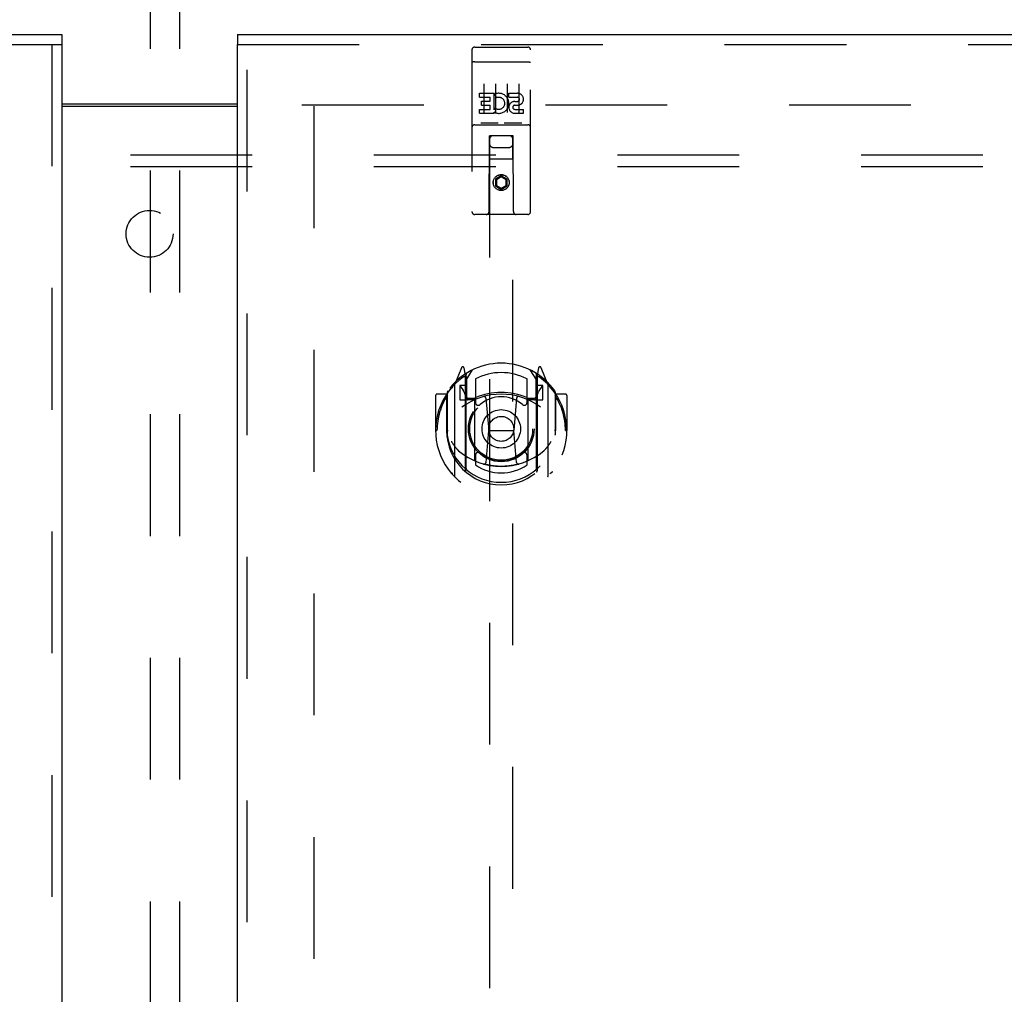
# Model space of a CAD drawing. Header units: inches. Extents: x 0 to 236, y 0 to 153.
# Tile 50 of 95: x 90 to 101, y 82 to 92. Entities that reach past the tile are written whole.
import ezdxf

# ---------------------------------------------------------------- set-up
doc = ezdxf.new("R2010")
doc.units = ezdxf.units.IN
doc.header["$LTSCALE"] = 12.986111
doc.header["$MEASUREMENT"] = 0
doc.linetypes.add('HIDDEN', pattern=[0.2, 0.1, -0.1])
doc.layers.get('0').update_dxf_attribs({"linetype": 'CONTINUOUS'})
for name, color, linetype in [('DEFAULT_2', 8, 'HIDDEN'), ('DOOR_2_ASSEMBLY', 7, 'CONTINUOUS'), ('DOOR_3_ASSEMBLY', 7, 'CONTINUOUS'), ('SUBPANELS', 7, 'CONTINUOUS')]:
    doc.layers.add(name, color=color, linetype=linetype)

msp = doc.modelspace()

# ---------------------------------------------------------------- linework, layer by layer
at = {"color": 7, "linetype": 'Continuous'}
msp.add_line((90.926, 91.537), (92.801, 91.537), dxfattribs=at)
at = {"color": 3, "linetype": 'Continuous'}
msp.add_line((90.926, 91.512), (92.801, 91.512), dxfattribs=at)
at = {"layer": 'DEFAULT_2', "color": 8, "linetype": 'HIDDEN'}
for p, q in [((91.872, 58.361), (91.872, 93.357)), ((92.184, 58.361), (92.184, 93.357)), ((93.488, 91.527), (128.488, 91.527)), ((93.613, 91.512), (93.613, 18.542))]:
    msp.add_line(p, q, dxfattribs=at)
at = {"layer": 'DOOR_2_ASSEMBLY', "color": 7, "linetype": 'Continuous'}
msp.add_line((92.801, 92.277), (92.801, 92.173), dxfattribs=at)
at = {"layer": 'DOOR_2_ASSEMBLY', "color": 3, "linetype": 'Continuous'}
for p, q in [((92.801, 92.277), (129.738, 92.277)), ((92.801, 17.881), (92.801, 92.173))]:
    msp.add_line(p, q, dxfattribs=at)
at = {"layer": 'DOOR_2_ASSEMBLY', "color": 8, "linetype": 'HIDDEN'}
for p, q in [((92.801, 92.173), (129.738, 92.173)), ((92.905, 17.881), (92.905, 92.173)), ((95.301, 92.114), (95.301, 90.389)), ((95.331, 92.144), (95.896, 92.144)), ((95.926, 90.389), (95.926, 92.114)), ((95.317, 91.985), (95.317, 91.985)), ((95.318, 91.985), (95.317, 91.985)), ((95.319, 91.985), (95.318, 91.985)), ((95.32, 91.985), (95.319, 91.985)), ((95.321, 91.986), (95.32, 91.985)), ((95.321, 91.986), (95.321, 91.986)), ((95.322, 91.986), (95.321, 91.986)), ((95.323, 91.986), (95.322, 91.986)), ((95.324, 91.986), (95.323, 91.986)), ((95.325, 91.986), (95.324, 91.986)), ((95.325, 91.986), (95.325, 91.986)), ((95.326, 91.986), (95.325, 91.986)), ((95.327, 91.986), (95.326, 91.986)), ((95.328, 91.986), (95.327, 91.986)), ((95.33, 91.986), (95.329, 91.986)), ((95.331, 91.986), (95.33, 91.986)), ((95.331, 91.986), (95.896, 91.986)), ((95.896, 91.986), (95.897, 91.986)), ((95.897, 91.986), (95.898, 91.986)), ((95.898, 91.986), (95.899, 91.986)), ((95.899, 91.986), (95.9, 91.986)), ((95.9, 91.986), (95.9, 91.986)), ((95.9, 91.986), (95.901, 91.986)), ((95.901, 91.986), (95.902, 91.986)), ((95.902, 91.986), (95.903, 91.986)), ((95.903, 91.986), (95.904, 91.986)), ((95.904, 91.986), (95.905, 91.986)), ((95.905, 91.986), (95.905, 91.986)), ((95.905, 91.986), (95.906, 91.986)), ((95.906, 91.986), (95.907, 91.985)), ((95.907, 91.985), (95.908, 91.985)), ((95.908, 91.985), (95.908, 91.985)), ((95.908, 91.985), (95.909, 91.985)), ((95.426, 91.753), (95.426, 91.447)), ((95.551, 91.753), (95.551, 91.447)), ((95.676, 91.753), (95.676, 91.447)), ((95.801, 91.753), (95.801, 91.447)), ((95.381, 91.609), (95.381, 91.651)), ((95.381, 91.651), (95.538, 91.651)), ((95.381, 91.609), (95.495, 91.609)), ((95.403, 91.524), (95.403, 91.566)), ((95.403, 91.566), (95.495, 91.566)), ((95.495, 91.566), (95.495, 91.609)), ((95.538, 91.474), (95.538, 91.651)), ((95.562, 91.603), (95.545, 91.642)), ((95.694, 91.609), (95.694, 91.651)), ((95.694, 91.651), (95.786, 91.651)), ((95.694, 91.609), (95.786, 91.609)), ((95.758, 91.565), (95.786, 91.565)), ((95.381, 91.438), (95.381, 91.48)), ((95.381, 91.48), (95.495, 91.48)), ((95.403, 91.524), (95.495, 91.524)), ((95.495, 91.48), (95.495, 91.524)), ((95.538, 91.474), (95.551, 91.492)), ((95.754, 91.524), (95.8, 91.524)), ((95.758, 91.48), (95.85, 91.48)), ((95.85, 91.438), (95.85, 91.48)), ((95.381, 91.438), (95.538, 91.438)), ((95.538, 91.438), (95.538, 91.45)), ((95.541, 91.449), (95.538, 91.45)), ((95.758, 91.438), (95.85, 91.438)), ((95.331, 91.316), (95.896, 91.316)), ((95.574, 91.332), (95.402, 91.332)), ((95.824, 91.332), (95.652, 91.332)), ((95.483, 90.389), (95.487, 91.199)), ((95.508, 91.199), (95.487, 91.199)), ((95.488, 91.199), (95.488, 57.197)), ((95.718, 91.199), (95.508, 91.199)), ((95.74, 91.199), (95.718, 91.199)), ((95.738, 57.197), (95.738, 91.199)), ((95.743, 90.389), (95.74, 91.199)), ((95.528, 91.074), (95.698, 91.074)), ((95.741, 90.949), (95.486, 90.949)), ((95.613, 90.771), (95.551, 90.735)), ((95.551, 90.735), (95.551, 90.663)), ((95.551, 90.735), (95.561, 90.729)), ((95.613, 90.759), (95.561, 90.729)), ((95.561, 90.729), (95.561, 90.668)), ((95.613, 90.771), (95.613, 90.759)), ((95.676, 90.735), (95.613, 90.771)), ((95.666, 90.729), (95.613, 90.759)), ((95.676, 90.735), (95.666, 90.729)), ((95.666, 90.668), (95.666, 90.729)), ((95.676, 90.663), (95.676, 90.735)), ((95.551, 90.663), (95.561, 90.668)), ((95.551, 90.663), (95.613, 90.627)), ((95.561, 90.668), (95.613, 90.638)), ((95.613, 90.638), (95.666, 90.668)), ((95.613, 90.627), (95.676, 90.663)), ((95.613, 90.627), (95.613, 90.638)), ((95.676, 90.663), (95.666, 90.668)), ((95.896, 90.359), (95.331, 90.359)), ((95.188, 88.725), (95.118, 88.549)), ((95.21, 88.645), (95.209, 88.645)), ((95.21, 88.645), (95.21, 88.645)), ((95.231, 88.641), (95.217, 88.722)), ((95.231, 87.625), (95.231, 88.641)), ((95.238, 88.594), (95.308, 88.703)), ((95.238, 87.65), (95.238, 88.653)), ((95.241, 88.628), (95.241, 88.421)), ((95.918, 88.703), (95.988, 88.594)), ((95.986, 88.421), (95.986, 88.628)), ((95.988, 87.65), (95.988, 88.653)), ((96.01, 88.722), (95.996, 88.641)), ((95.996, 88.641), (95.996, 87.625)), ((96.017, 88.645), (96.013, 88.648)), ((96.109, 88.549), (96.039, 88.725)), ((95.113, 88.539), (95.113, 87.571)), ((95.171, 88.534), (95.171, 88.384)), ((95.238, 88.534), (95.171, 88.534)), ((95.179, 88.526), (95.209, 88.48)), ((95.338, 88.606), (95.338, 88.354)), ((95.888, 88.354), (95.888, 88.606)), ((96.056, 88.534), (95.988, 88.534)), ((96.018, 88.48), (96.048, 88.526)), ((96.056, 88.384), (96.056, 88.534)), ((96.113, 87.571), (96.113, 88.539)), ((94.913, 88.428), (94.913, 88.055)), ((95.031, 88.443), (94.928, 88.443)), ((95.031, 88.443), (95.031, 88.055)), ((95.039, 88.428), (95.031, 88.443)), ((95.038, 88.466), (95.038, 88.008)), ((96.188, 88.466), (96.188, 88.008)), ((96.196, 88.443), (96.188, 88.428)), ((96.196, 88.055), (96.196, 88.443)), ((96.298, 88.443), (96.196, 88.443)), ((96.313, 88.428), (96.313, 88.055)), ((95.171, 88.384), (95.231, 88.384)), ((95.331, 88.383), (95.258, 88.383)), ((95.261, 88.401), (95.327, 88.401)), ((95.331, 87.742), (95.331, 88.373)), ((95.45, 88.399), (95.481, 88.055)), ((95.776, 88.399), (95.746, 88.055)), ((95.968, 88.383), (95.896, 88.383)), ((95.896, 88.373), (95.896, 87.742)), ((95.9, 88.401), (95.966, 88.401)), ((95.996, 88.384), (96.056, 88.384)), ((94.913, 88.055), (94.928, 88.055)), ((95.031, 88.055), (95.046, 88.055)), ((95.451, 87.716), (95.481, 88.055)), ((95.481, 88.055), (95.746, 88.055)), ((95.776, 87.716), (95.746, 88.055)), ((96.196, 88.055), (96.181, 88.055)), ((96.298, 88.055), (96.313, 88.055)), ((95.338, 87.792), (95.338, 87.69)), ((95.888, 87.69), (95.888, 87.792))]:
    msp.add_line(p, q, dxfattribs=at)
for points in [[(95.317, 91.985), (95.316, 91.985), (95.316, 91.985), (95.316, 91.985), (95.315, 91.985), (95.315, 91.985), (95.315, 91.985), (95.314, 91.985), (95.314, 91.985), (95.313, 91.985), (95.313, 91.985), (95.313, 91.985), (95.312, 91.984), (95.312, 91.984), (95.312, 91.984), (95.311, 91.984), (95.311, 91.984), (95.311, 91.984), (95.311, 91.984), (95.31, 91.984), (95.31, 91.984), (95.31, 91.984), (95.309, 91.984), (95.309, 91.984), (95.309, 91.984), (95.308, 91.984), (95.308, 91.983), (95.308, 91.983), (95.308, 91.983), (95.307, 91.983), (95.307, 91.983), (95.307, 91.983), (95.307, 91.983), (95.306, 91.983), (95.306, 91.983), (95.306, 91.983), (95.306, 91.983), (95.305, 91.983), (95.305, 91.982), (95.305, 91.982), (95.305, 91.982), (95.305, 91.982), (95.304, 91.982), (95.304, 91.982), (95.304, 91.982), (95.304, 91.982), (95.304, 91.982), (95.303, 91.982), (95.303, 91.982), (95.303, 91.981), (95.303, 91.981), (95.303, 91.981), (95.303, 91.981), (95.303, 91.981), (95.302, 91.981), (95.302, 91.981), (95.302, 91.981), (95.302, 91.981), (95.302, 91.981), (95.302, 91.98), (95.302, 91.98), (95.302, 91.98), (95.301, 91.98), (95.301, 91.98), (95.301, 91.98), (95.301, 91.98), (95.301, 91.98), (95.301, 91.98), (95.301, 91.98), (95.301, 91.979), (95.301, 91.979), (95.301, 91.979), (95.301, 91.979), (95.301, 91.979), (95.301, 91.979), (95.301, 91.979), (95.301, 91.979), (95.301, 91.979)], [(95.329, 91.986), (95.329, 91.986), (95.328, 91.986)], [(95.909, 91.985), (95.91, 91.985), (95.91, 91.985), (95.911, 91.985), (95.911, 91.985), (95.911, 91.985), (95.912, 91.985), (95.912, 91.985), (95.912, 91.985), (95.913, 91.985), (95.913, 91.985), (95.914, 91.985), (95.914, 91.985), (95.914, 91.984), (95.915, 91.984), (95.915, 91.984), (95.915, 91.984), (95.915, 91.984), (95.916, 91.984), (95.916, 91.984), (95.916, 91.984), (95.917, 91.984), (95.917, 91.984), (95.917, 91.984), (95.918, 91.984), (95.918, 91.984), (95.918, 91.984), (95.918, 91.983), (95.919, 91.983), (95.919, 91.983), (95.919, 91.983), (95.92, 91.983), (95.92, 91.983), (95.92, 91.983), (95.92, 91.983), (95.921, 91.983), (95.921, 91.983), (95.921, 91.983), (95.921, 91.983), (95.921, 91.982), (95.922, 91.982), (95.922, 91.982), (95.922, 91.982), (95.922, 91.982), (95.922, 91.982), (95.923, 91.982), (95.923, 91.982), (95.923, 91.982), (95.923, 91.982), (95.923, 91.982), (95.924, 91.981), (95.924, 91.981), (95.924, 91.981), (95.924, 91.981), (95.924, 91.981), (95.924, 91.981), (95.924, 91.981), (95.925, 91.981), (95.925, 91.981), (95.925, 91.981), (95.925, 91.98), (95.925, 91.98), (95.925, 91.98), (95.925, 91.98), (95.925, 91.98), (95.925, 91.98), (95.925, 91.98), (95.925, 91.98), (95.926, 91.98), (95.926, 91.98), (95.926, 91.979), (95.926, 91.979), (95.926, 91.979), (95.926, 91.979), (95.926, 91.979), (95.926, 91.979), (95.926, 91.979), (95.926, 91.979), (95.926, 91.979)], [(95.402, 91.332), (95.402, 91.332), (95.402, 91.332), (95.402, 91.332), (95.402, 91.332), (95.401, 91.332), (95.401, 91.332), (95.401, 91.332), (95.401, 91.332), (95.401, 91.332), (95.4, 91.332), (95.4, 91.332), (95.4, 91.332), (95.4, 91.332), (95.4, 91.332), (95.4, 91.332), (95.399, 91.332), (95.399, 91.332), (95.399, 91.332), (95.399, 91.332), (95.399, 91.332), (95.399, 91.332), (95.398, 91.332), (95.398, 91.332), (95.398, 91.332), (95.398, 91.332), (95.398, 91.332), (95.398, 91.332), (95.398, 91.333), (95.398, 91.333), (95.397, 91.333), (95.397, 91.333), (95.397, 91.333), (95.397, 91.333), (95.397, 91.333), (95.397, 91.333), (95.397, 91.333), (95.397, 91.333), (95.397, 91.333), (95.396, 91.333), (95.396, 91.333), (95.396, 91.333), (95.396, 91.333), (95.396, 91.333), (95.396, 91.333), (95.396, 91.333), (95.396, 91.333)], [(95.581, 91.333), (95.581, 91.333), (95.581, 91.333), (95.581, 91.333), (95.58, 91.333), (95.58, 91.333), (95.58, 91.333), (95.58, 91.333), (95.58, 91.333), (95.58, 91.333), (95.58, 91.333), (95.58, 91.333), (95.58, 91.333), (95.58, 91.333), (95.579, 91.333), (95.579, 91.333), (95.579, 91.333), (95.579, 91.333), (95.579, 91.333), (95.579, 91.332), (95.579, 91.332), (95.579, 91.332), (95.578, 91.332), (95.578, 91.332), (95.578, 91.332), (95.578, 91.332), (95.578, 91.332), (95.578, 91.332), (95.578, 91.332), (95.577, 91.332), (95.577, 91.332), (95.577, 91.332), (95.577, 91.332), (95.577, 91.332), (95.577, 91.332), (95.576, 91.332), (95.576, 91.332), (95.576, 91.332), (95.576, 91.332), (95.576, 91.332), (95.575, 91.332), (95.575, 91.332), (95.575, 91.332), (95.575, 91.332), (95.575, 91.332), (95.574, 91.332)], [(95.652, 91.332), (95.652, 91.332), (95.652, 91.332), (95.652, 91.332), (95.652, 91.332), (95.651, 91.332), (95.651, 91.332), (95.651, 91.332), (95.651, 91.332), (95.651, 91.332), (95.65, 91.332), (95.65, 91.332), (95.65, 91.332), (95.65, 91.332), (95.65, 91.332), (95.65, 91.332), (95.649, 91.332), (95.649, 91.332), (95.649, 91.332), (95.649, 91.332), (95.649, 91.332), (95.649, 91.332), (95.649, 91.332), (95.648, 91.332), (95.648, 91.332), (95.648, 91.332), (95.648, 91.332), (95.648, 91.332), (95.648, 91.333), (95.648, 91.333), (95.647, 91.333), (95.647, 91.333), (95.647, 91.333), (95.647, 91.333), (95.647, 91.333), (95.647, 91.333), (95.647, 91.333), (95.647, 91.333), (95.647, 91.333), (95.646, 91.333), (95.646, 91.333), (95.646, 91.333), (95.646, 91.333), (95.646, 91.333), (95.646, 91.333), (95.646, 91.333), (95.646, 91.333)], [(95.831, 91.333), (95.831, 91.333), (95.831, 91.333), (95.831, 91.333), (95.83, 91.333), (95.83, 91.333), (95.83, 91.333), (95.83, 91.333), (95.83, 91.333), (95.83, 91.333), (95.83, 91.333), (95.83, 91.333), (95.83, 91.333), (95.83, 91.333), (95.829, 91.333), (95.829, 91.333), (95.829, 91.333), (95.829, 91.333), (95.829, 91.333), (95.829, 91.332), (95.829, 91.332), (95.829, 91.332), (95.828, 91.332), (95.828, 91.332), (95.828, 91.332), (95.828, 91.332), (95.828, 91.332), (95.828, 91.332), (95.828, 91.332), (95.827, 91.332), (95.827, 91.332), (95.827, 91.332), (95.827, 91.332), (95.827, 91.332), (95.827, 91.332), (95.826, 91.332), (95.826, 91.332), (95.826, 91.332), (95.826, 91.332), (95.826, 91.332), (95.825, 91.332), (95.825, 91.332), (95.825, 91.332), (95.825, 91.332), (95.825, 91.332), (95.824, 91.332)], [(95.068, 88.494), (95.069, 88.495), (95.069, 88.495), (95.07, 88.496), (95.071, 88.497), (95.071, 88.498), (95.072, 88.499), (95.073, 88.499), (95.074, 88.5), (95.074, 88.501), (95.075, 88.502), (95.076, 88.502), (95.077, 88.503), (95.078, 88.504), (95.078, 88.505), (95.079, 88.505), (95.08, 88.506), (95.081, 88.507), (95.082, 88.507), (95.082, 88.508), (95.083, 88.508), (95.084, 88.509), (95.085, 88.51), (95.086, 88.51), (95.087, 88.511), (95.088, 88.511), (95.088, 88.512), (95.089, 88.512), (95.09, 88.513), (95.091, 88.513), (95.092, 88.514), (95.093, 88.514), (95.094, 88.515), (95.095, 88.515), (95.096, 88.516)], [(96.131, 88.516), (96.132, 88.515), (96.133, 88.515), (96.134, 88.514), (96.135, 88.514), (96.136, 88.513), (96.136, 88.513), (96.137, 88.512), (96.138, 88.512), (96.139, 88.511), (96.14, 88.511), (96.141, 88.51), (96.142, 88.51), (96.143, 88.509), (96.143, 88.508), (96.144, 88.508), (96.145, 88.507), (96.146, 88.507), (96.147, 88.506), (96.148, 88.505), (96.148, 88.505), (96.149, 88.504), (96.15, 88.503), (96.151, 88.502), (96.151, 88.502), (96.152, 88.501), (96.153, 88.5), (96.154, 88.499), (96.154, 88.499), (96.155, 88.498), (96.156, 88.497), (96.157, 88.496), (96.157, 88.495), (96.158, 88.495), (96.159, 88.494)], [(95.081, 87.942), (95.084, 87.936), (95.087, 87.931), (95.09, 87.926), (95.093, 87.922), (95.096, 87.917), (95.098, 87.913), (95.101, 87.909), (95.104, 87.905), (95.106, 87.901), (95.109, 87.898), (95.111, 87.894), (95.114, 87.891), (95.116, 87.888), (95.118, 87.885), (95.12, 87.882), (95.123, 87.879), (95.125, 87.876), (95.127, 87.874), (95.129, 87.871), (95.131, 87.869), (95.133, 87.866), (95.135, 87.864), (95.137, 87.862), (95.139, 87.86), (95.141, 87.858), (95.143, 87.856), (95.144, 87.854), (95.146, 87.852), (95.148, 87.85), (95.15, 87.849), (95.151, 87.847), (95.153, 87.846), (95.154, 87.844), (95.156, 87.843), (95.157, 87.841), (95.159, 87.84)], [(96.068, 87.84), (96.069, 87.841), (96.071, 87.843), (96.072, 87.844), (96.074, 87.845), (96.075, 87.847), (96.077, 87.849), (96.079, 87.85), (96.081, 87.852), (96.082, 87.854), (96.084, 87.856), (96.086, 87.858), (96.088, 87.86), (96.09, 87.862), (96.092, 87.864), (96.094, 87.866), (96.096, 87.869), (96.098, 87.871), (96.1, 87.874), (96.102, 87.876), (96.104, 87.879), (96.106, 87.882), (96.108, 87.885), (96.111, 87.888), (96.113, 87.891), (96.116, 87.894), (96.118, 87.898), (96.12, 87.901), (96.123, 87.905), (96.126, 87.909), (96.128, 87.913), (96.131, 87.917), (96.134, 87.922), (96.137, 87.926), (96.14, 87.931), (96.143, 87.936), (96.146, 87.942)], [(95.801, 87.698), (95.796, 87.697), (95.79, 87.695), (95.785, 87.694), (95.78, 87.693), (95.774, 87.691), (95.769, 87.69), (95.763, 87.689), (95.758, 87.688), (95.752, 87.686), (95.747, 87.685), (95.741, 87.684), (95.736, 87.683), (95.73, 87.682), (95.725, 87.681), (95.719, 87.681), (95.714, 87.68), (95.708, 87.679), (95.703, 87.678), (95.697, 87.678), (95.692, 87.677), (95.686, 87.676), (95.68, 87.676), (95.675, 87.675), (95.669, 87.675), (95.664, 87.674), (95.658, 87.674), (95.652, 87.674), (95.647, 87.673), (95.641, 87.673), (95.636, 87.673), (95.63, 87.673), (95.625, 87.673), (95.619, 87.673), (95.613, 87.673), (95.608, 87.673), (95.602, 87.673), (95.597, 87.673), (95.591, 87.673), (95.585, 87.673), (95.58, 87.673), (95.574, 87.674), (95.569, 87.674), (95.563, 87.674), (95.557, 87.675), (95.552, 87.675), (95.546, 87.676), (95.541, 87.676), (95.535, 87.677), (95.53, 87.678), (95.524, 87.678), (95.518, 87.679), (95.513, 87.68), (95.507, 87.681), (95.502, 87.681), (95.496, 87.682), (95.491, 87.683), (95.485, 87.684), (95.48, 87.685), (95.474, 87.686), (95.469, 87.688), (95.463, 87.689), (95.458, 87.69), (95.452, 87.691), (95.447, 87.693), (95.442, 87.694), (95.436, 87.695), (95.431, 87.697), (95.425, 87.698)], [(95.096, 87.594), (95.095, 87.595), (95.094, 87.595), (95.093, 87.596), (95.092, 87.596), (95.091, 87.597), (95.09, 87.597), (95.089, 87.598), (95.088, 87.598), (95.088, 87.599), (95.087, 87.599), (95.086, 87.6), (95.085, 87.6), (95.084, 87.601), (95.083, 87.602), (95.082, 87.602), (95.082, 87.603), (95.081, 87.603), (95.08, 87.604), (95.079, 87.605), (95.078, 87.605), (95.078, 87.606), (95.077, 87.607), (95.076, 87.608), (95.075, 87.608), (95.074, 87.609), (95.074, 87.61), (95.073, 87.611), (95.072, 87.611), (95.071, 87.612), (95.071, 87.613), (95.07, 87.614), (95.069, 87.615), (95.069, 87.615), (95.068, 87.616)], [(96.159, 87.616), (96.158, 87.615), (96.157, 87.615), (96.157, 87.614), (96.156, 87.613), (96.155, 87.612), (96.154, 87.611), (96.154, 87.611), (96.153, 87.61), (96.152, 87.609), (96.151, 87.608), (96.151, 87.608), (96.15, 87.607), (96.149, 87.606), (96.148, 87.605), (96.148, 87.605), (96.147, 87.604), (96.146, 87.603), (96.145, 87.603), (96.144, 87.602), (96.143, 87.602), (96.143, 87.601), (96.142, 87.6), (96.141, 87.6), (96.14, 87.599), (96.139, 87.599), (96.138, 87.598), (96.137, 87.598), (96.136, 87.597), (96.136, 87.597), (96.135, 87.596), (96.134, 87.596), (96.133, 87.595), (96.132, 87.595), (96.131, 87.594)]]:
    msp.add_lwpolyline(points, dxfattribs=at)
for centre, radius in [((95.613, 90.699), 0.085), ((95.613, 90.699), 0.0845), ((95.613, 88.073), 0.35), ((95.613, 88.073), 0.335), ((95.613, 88.073), 0.205), ((95.613, 88.073), 0.133)]:
    msp.add_circle(centre, radius, dxfattribs=at)
for centre, radius, start, end in [((95.331, 92.114), 0.03, 90, 180), ((95.896, 92.114), 0.03, 0, 90), ((95.587, 91.544), 0.107, 244.2636, 113.4027), ((95.587, 91.544), 0.0639, 234.8895, 113.4026), ((95.758, 91.501), 0.0635, 90, 270), ((95.786, 91.587), 0.0644, 282.2995, 90.0775), ((95.786, 91.587), 0.0219, 269.9011, 90), ((95.758, 91.502), 0.0219, 100.307, 270), ((95.331, 91.286), 0.03, 90, 180), ((95.896, 91.286), 0.03, 0, 90), ((95.528, 91.159), 0.04, 90, 180), ((95.698, 91.159), 0.04, 0, 90), ((95.528, 91.114), 0.04, 180, 270), ((95.698, 91.114), 0.04, 270, 360), ((95.331, 90.389), 0.03, 180, 270), ((95.453, 90.389), 0.03, 270, 360), ((95.773, 90.389), 0.03, 180, 270), ((95.896, 90.389), 0.03, 270, 360), ((95.613, 88.073), 0.7, 35.2961, 144.7039), ((95.202, 88.719), 0.015, 10, 158.1959), ((96.025, 88.719), 0.015, 21.8041, 170), ((95.613, 88.055), 0.7, 125.5126, 54.4874), ((95.218, 88.609), 0.02, 0, 125.5126), ((95.221, 88.628), 0.02, 0, 125.2543), ((95.258, 88.653), 0.02, 121.4688, 179.9992), ((95.613, 88.073), 0.6, 62.7204, 117.2796), ((95.968, 88.653), 0.02, 0, 58.5295), ((96.006, 88.628), 0.02, 54.7457, 180), ((96.008, 88.609), 0.02, 54.4874, 180), ((95.128, 88.539), 0.015, 135.0748, 180), ((95.183, 88.529), 0.005, 90, 212.6792), ((96.043, 88.529), 0.005, 327.3208, 90), ((96.098, 88.539), 0.015, 0, 44.9252), ((94.928, 88.428), 0.015, 90, 180), ((95.613, 88.055), 0.685, 146.9885, 180), ((95.058, 88.466), 0.02, 144.7039, 180), ((95.613, 87.743), 0.7, 53.2319, 126.7681), ((95.05, 88.379), 0.188, 0, 32.6792), ((95.261, 88.421), 0.02, 180, 270), ((95.613, 87.761), 0.7, 66.536, 113.464), ((95.613, 88.073), 0.343, 48.8739, 131.1261), ((95.43, 88.397), 0.02, 5.0796, 105.6131), ((95.796, 88.397), 0.02, 74.3869, 174.9204), ((95.966, 88.421), 0.02, 270, 360), ((96.176, 88.379), 0.188, 147.3208, 180), ((96.168, 88.466), 0.02, 0, 35.2961), ((95.613, 88.055), 0.685, 0, 33.0115), ((96.298, 88.428), 0.015, 0, 90), ((95.258, 88.403), 0.02, 180, 270), ((95.327, 88.421), 0.02, 270, 293.464), ((95.346, 88.373), 0.015, 112.9863, 180), ((95.368, 88.354), 0.03, 180, 311.1261), ((95.858, 88.354), 0.03, 228.8739, 360), ((95.881, 88.373), 0.015, 0, 67.0137), ((95.9, 88.421), 0.02, 246.536, 270), ((95.968, 88.403), 0.02, 270, 360), ((95.613, 88.058), 0.583, 180.2464, 359.7536), ((95.058, 88.008), 0.02, 180, 187.6622), ((95.613, 88.083), 0.58, 187.6622, 352.3378), ((96.168, 88.008), 0.02, 352.3378, 360), ((95.613, 88.373), 0.7, 229.529, 310.471), ((95.368, 87.792), 0.03, 48.8739, 180), ((95.613, 88.073), 0.343, 228.8739, 311.1261), ((95.858, 87.792), 0.03, 0, 131.1261), ((95.346, 87.742), 0.015, 180, 247.0137), ((95.613, 88.083), 0.48, 235.0461, 304.9539), ((95.431, 87.717), 0.02, 254.4248, 354.9204), ((95.796, 87.717), 0.02, 185.0796, 285.5752), ((95.881, 87.742), 0.015, 292.9863, 360), ((95.246, 87.625), 0.015, 180, 229.6413), ((95.258, 87.65), 0.02, 180, 230.6594), ((95.968, 87.65), 0.02, 309.3378, 359.9984), ((95.981, 87.625), 0.015, 310.3587, 360), ((95.128, 87.571), 0.015, 180, 224.9252), ((96.098, 87.571), 0.015, 315.0748, 360)]:
    msp.add_arc(centre, radius, start, end, dxfattribs=at)
at = {"layer": 'DOOR_3_ASSEMBLY', "color": 3, "linetype": 'Continuous'}
for p, q in [((53.988, 92.277), (90.926, 92.277)), ((90.926, 92.173), (90.926, 17.881))]:
    msp.add_line(p, q, dxfattribs=at)
at = {"layer": 'DOOR_3_ASSEMBLY', "color": 7, "linetype": 'Continuous'}
msp.add_line((90.926, 92.277), (90.926, 92.173), dxfattribs=at)
at = {"layer": 'DOOR_3_ASSEMBLY', "color": 8, "linetype": 'HIDDEN'}
for p, q in [((53.988, 92.173), (90.926, 92.173)), ((90.822, 92.173), (90.822, 17.881))]:
    msp.add_line(p, q, dxfattribs=at)
at = {"layer": 'SUBPANELS', "color": 8, "linetype": 'HIDDEN'}
for p, q in [((57.895, 90.995), (125.832, 90.995)), ((57.895, 90.87), (125.832, 90.87))]:
    msp.add_line(p, q, dxfattribs=at)
msp.add_circle((91.863, 90.152), 0.25, dxfattribs=at)

doc.saveas('drawing.dxf')
